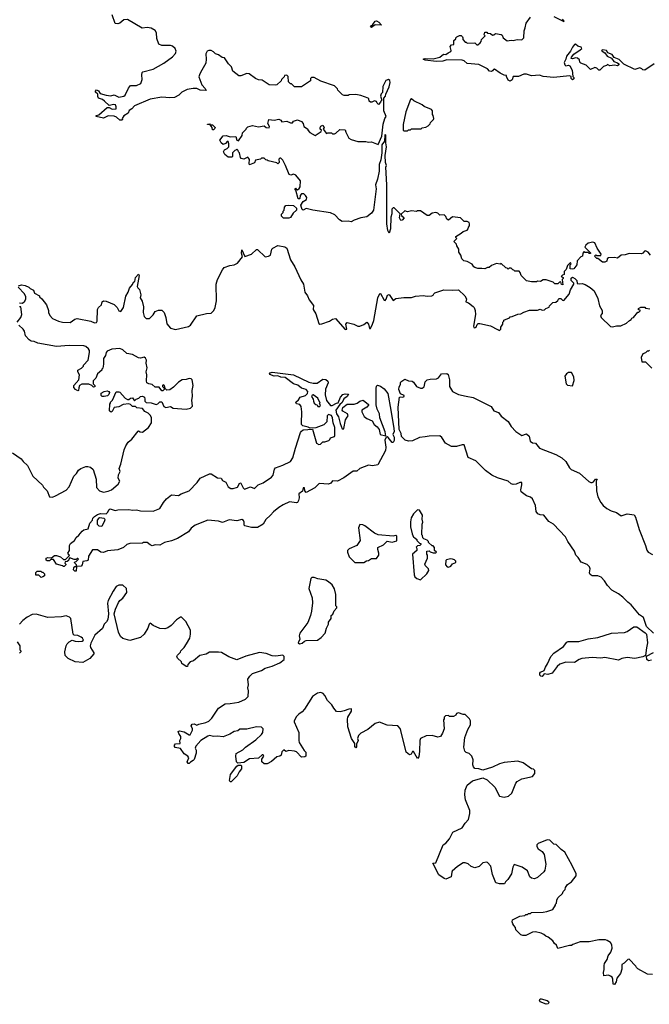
# Model space of a CAD drawing. Extents: x 2239781 to 2394849, y 665654 to 770575.
# Tile 127 of 147: x 2334908 to 2341362, y 735258 to 745360. Entities that reach past the tile are written whole.
import ezdxf

# ---------------------------------------------------------------- set-up
doc = ezdxf.new("R2010")
doc.units = 0

msp = doc.modelspace()

# ---------------------------------------------------------------- linework, layer by layer
at = {"layer": '0CON10XD'}
for points in [[(2339645, 742808), (2339605, 742808), (2339575, 742817), (2339562, 742825), (2339545, 742852), (2339495, 742877), (2339460, 742885), (2339440, 742905), (2339430, 742945), (2339410, 742975), (2339410, 743005), (2339388, 743038), (2339387, 743057), (2339360, 743085), (2339390, 743115), (2339380, 743125), (2339380, 743135), (2339435, 743168), (2339453, 743187), (2339495, 743200), (2339507, 743213), (2339508, 743232), (2339518, 743245), (2339520, 743265), (2339515, 743278), (2339495, 743288), (2339465, 743290), (2339425, 743328), (2339344, 743336), (2339305, 743302), (2339285, 743312), (2339275, 743340), (2339258, 743358), (2339215, 743354), (2339196, 743376), (2339175, 743383), (2339136, 743374), (2339105, 743350), (2339085, 743350), (2339015, 743400), (2338985, 743400), (2338975, 743390), (2338925, 743400), (2338885, 743388), (2338855, 743398), (2338820, 743365), (2338822, 743352), (2338850, 743325), (2338828, 743302), (2338815, 743300), (2338802, 743325), (2338808, 743368), (2338745, 743430), (2338735, 743430), (2338724, 743415), (2338724, 743366), (2338714, 743335), (2338710, 743215), (2338695, 743170), (2338680, 743195), (2338671, 743265), (2338671, 743665), (2338662, 743845), (2338667, 743865), (2338657, 743895), (2338656, 743965), (2338667, 744055), (2338660, 744095), (2338660, 744175), (2338655, 744180), (2338652, 744175), (2338647, 744113), (2338621, 744075), (2338619, 743995), (2338609, 743921), (2338594, 743875), (2338592, 743805), (2338577, 743723), (2338556, 743665), (2338561, 743625), (2338534, 743405), (2338515, 743373), (2338465, 743337), (2338405, 743328), (2338336, 743304), (2338305, 743284), (2338275, 743292), (2338215, 743288), (2338185, 743307), (2338139, 743359), (2338095, 743378), (2337914, 743404), (2337845, 743422), (2337815, 743407), (2337805, 743412), (2337795, 743432), (2337791, 743455), (2337812, 743495), (2337847, 743515), (2337850, 743535), (2337838, 743555), (2337822, 743572), (2337795, 743572), (2337782, 743555), (2337780, 743525), (2337775, 743520), (2337763, 743523), (2337739, 743609), (2337728, 743625), (2337735, 743632), (2337741, 743621), (2337755, 743613), (2337774, 743626), (2337784, 743645), (2337787, 743707), (2337740, 743765), (2337715, 743773), (2337686, 743764), (2337671, 743771), (2337632, 743865), (2337605, 743918), (2337585, 743940), (2337575, 743940), (2337563, 743927), (2337568, 743895), (2337555, 743880), (2337545, 743890), (2337455, 743910), (2337445, 743920), (2337432, 743922), (2337415, 743940), (2337385, 743940), (2337375, 743930), (2337325, 743920), (2337315, 743890), (2337265, 743872), (2337260, 743885), (2337262, 743925), (2337256, 743936), (2337245, 743948), (2337205, 743930), (2337177, 743937), (2337170, 743945), (2337160, 743995), (2337150, 744005), (2337148, 744018), (2337135, 744030), (2337125, 744020), (2337112, 744018), (2337090, 743995), (2337090, 743955), (2337082, 743948), (2337045, 743948), (2337010, 743975), (2336998, 744005), (2337007, 744023), (2337035, 744038), (2337052, 744055), (2337052, 744085), (2337045, 744110), (2337035, 744110), (2337019, 744091), (2336995, 744080), (2336972, 744095), (2336960, 744125), (2336993, 744167), (2337025, 744170), (2337065, 744158), (2337125, 744160), (2337132, 744122), (2337152, 744118), (2337187, 744173), (2337192, 744198), (2337230, 744235), (2337232, 744248), (2337245, 744260), (2337295, 744273), (2337355, 744262), (2337415, 744270), (2337433, 744253), (2337465, 744250), (2337468, 744265), (2337452, 744295), (2337463, 744337), (2337515, 744330), (2337565, 744338), (2337585, 744330), (2337595, 744310), (2337645, 744320), (2337685, 744300), (2337705, 744300), (2337715, 744320), (2337755, 744332), (2337796, 744316), (2337812, 744295), (2337820, 744265), (2337848, 744248), (2337860, 744235), (2337860, 744225), (2337882, 744202), (2337935, 744172), (2337998, 744212), (2338000, 744225), (2337988, 744238), (2337988, 744255), (2337995, 744268), (2338015, 744278), (2338028, 744255), (2338020, 744235), (2338053, 744193), (2338065, 744200), (2338105, 744200), (2338115, 744190), (2338135, 744190), (2338150, 744195), (2338188, 744232), (2338245, 744230), (2338250, 744205), (2338282, 744145), (2338305, 744132), (2338375, 744110), (2338455, 744110), (2338485, 744102), (2338515, 744108), (2338582, 744078), (2338619, 744165), (2338633, 744287), (2338651, 744345), (2338664, 744366), (2338642, 744425), (2338640, 744555), (2338658, 744575), (2338660, 744595), (2338695, 744670), (2338707, 744715), (2338702, 744735), (2338690, 744745), (2338662, 744735), (2338632, 744675), (2338627, 744613), (2338615, 744600), (2338608, 744575), (2338620, 744535), (2338610, 744525), (2338608, 744512), (2338585, 744490), (2338572, 744502), (2338565, 744520), (2338545, 744528), (2338517, 744513), (2338503, 744513), (2338490, 744525), (2338487, 744547), (2338480, 744555), (2338405, 744582), (2338355, 744592), (2338285, 744590), (2338275, 744582), (2338235, 744582), (2338218, 744588), (2338170, 744635), (2338165, 744650), (2338135, 744680), (2337995, 744728), (2337925, 744766), (2337900, 744765), (2337890, 744755), (2337888, 744732), (2337795, 744670), (2337725, 744670), (2337695, 744700), (2337685, 744700), (2337662, 744722), (2337660, 744775), (2337645, 744790), (2337622, 744788), (2337618, 744772), (2337590, 744745), (2337588, 744732), (2337545, 744690), (2337525, 744688), (2337465, 744692), (2337395, 744738), (2337355, 744742), (2337325, 744757), (2337260, 744805), (2337235, 744806), (2337175, 744782), (2337155, 744782), (2337092, 744832), (2337078, 744875), (2337047, 744907), (2337008, 744968), (2336983, 744973), (2336945, 745000), (2336915, 745010), (2336895, 745030), (2336872, 745042), (2336845, 745042), (2336830, 745035), (2336815, 745010), (2336820, 744955), (2336817, 744915), (2336775, 744842), (2336753, 744805), (2336744, 744774), (2336775, 744690), (2336808, 744655), (2336818, 744632), (2336757, 744637), (2336725, 744652), (2336685, 744652), (2336625, 744642), (2336570, 744615), (2336540, 744585), (2336495, 744562), (2336445, 744558), (2336366, 744566), (2336245, 744544), (2336085, 744477), (2336058, 744445), (2336031, 744429), (2336018, 744402), (2335975, 744372), (2335958, 744345), (2335960, 744335), (2335955, 744330), (2335935, 744330), (2335901, 744361), (2335875, 744370), (2335815, 744372), (2335765, 744348), (2335690, 744365), (2335690, 744375), (2335718, 744382), (2335805, 744458), (2335825, 744460), (2335855, 744443), (2335898, 744445), (2335896, 744466), (2335888, 744485), (2335871, 744489), (2335825, 744480), (2335778, 744525), (2335755, 744540), (2335714, 744554), (2335708, 744572), (2335710, 744595), (2335683, 744615), (2335683, 744625), (2335695, 744639), (2335715, 744630), (2335733, 744603), (2335795, 744586), (2335843, 744577), (2335875, 744590), (2335925, 744564), (2335976, 744574), (2335988, 744585), (2336022, 744658), (2336044, 744686), (2336105, 744683), (2336148, 744705), (2336162, 744745), (2336160, 744795), (2336163, 744817), (2336170, 744825), (2336275, 744853), (2336385, 744914), (2336475, 744977), (2336505, 745012), (2336510, 745035), (2336503, 745065), (2336475, 745089), (2336455, 745094), (2336364, 745094), (2336335, 745110), (2336314, 745165), (2336309, 745225), (2336295, 745247), (2336255, 745271), (2336215, 745281), (2336164, 745274), (2336013, 745363), (2335975, 745357), (2335935, 745323), (2335915, 745318), (2335885, 745320), (2335855, 745410)], [(2338515, 745281), (2338504, 745285), (2338510, 745295), (2338529, 745311), (2338553, 745345), (2338565, 745349), (2338591, 745335), (2338617, 745305), (2338552, 745308), (2338515, 745281)], [(2341412, 744908), (2341315, 744841), (2341295, 744844), (2341286, 744856), (2341266, 744866), (2341215, 744849), (2341102, 744902), (2341055, 744952), (2341002, 744972), (2340982, 745002), (2340938, 745018), (2340922, 745045), (2340885, 745051), (2340872, 745045), (2340878, 745035), (2340908, 745018), (2340930, 744985), (2340976, 744966), (2340999, 744929), (2341037, 744917), (2341050, 744905), (2341050, 744895), (2341035, 744886), (2341005, 744894), (2340957, 744887), (2340935, 744900), (2340925, 744890), (2340892, 744878), (2340855, 744842), (2340845, 744840), (2340823, 744863), (2340805, 744870), (2340758, 744848), (2340715, 744892), (2340660, 744915), (2340650, 744925), (2340647, 744947), (2340627, 744965), (2340605, 744969), (2340575, 744959), (2340563, 744963), (2340564, 744976), (2340587, 745005), (2340655, 745049), (2340669, 745065), (2340665, 745079), (2340629, 745089), (2340605, 745110), (2340594, 745105), (2340574, 745076), (2340556, 745035), (2340514, 744985), (2340506, 744954), (2340489, 744921), (2340495, 744897), (2340505, 744887), (2340535, 744892), (2340546, 744886), (2340572, 744842), (2340580, 744775), (2340588, 744765), (2340587, 744753), (2340575, 744742), (2340560, 744755), (2340560, 744775), (2340545, 744782), (2340385, 744767), (2340275, 744776), (2340235, 744791), (2340155, 744782), (2340105, 744799), (2340075, 744801), (2340020, 744775), (2339965, 744778), (2339956, 744744), (2339935, 744730), (2339915, 744740), (2339898, 744775), (2339898, 744788), (2339875, 744792), (2339832, 744812), (2339775, 744852), (2339765, 744850), (2339756, 744834), (2339745, 744828), (2339725, 744830), (2339704, 744854), (2339615, 744900), (2339495, 744911), (2339466, 744936), (2339445, 744943), (2339285, 744949), (2339245, 744934), (2339178, 744932), (2339065, 744943), (2339043, 744955), (2339065, 744960), (2339145, 744959), (2339215, 744976), (2339254, 745006), (2339278, 745002), (2339299, 745021), (2339326, 745034), (2339330, 745045), (2339320, 745085), (2339335, 745100), (2339360, 745105), (2339360, 745145), (2339378, 745162), (2339380, 745175), (2339390, 745185), (2339415, 745197), (2339435, 745196), (2339448, 745185), (2339452, 745175), (2339450, 745155), (2339475, 745130), (2339485, 745130), (2339495, 745120), (2339572, 745122), (2339595, 745100), (2339605, 745100), (2339629, 745121), (2339640, 745135), (2339642, 745158), (2339680, 745195), (2339670, 745205), (2339675, 745230), (2339695, 745230), (2339705, 745220), (2339735, 745218), (2339755, 745202), (2339770, 745205), (2339785, 745218), (2339845, 745208), (2339855, 745200), (2339864, 745174), (2339905, 745143), (2339945, 745150), (2339965, 745147), (2340007, 745157), (2340055, 745153), (2340076, 745174), (2340079, 745245), (2340091, 745275), (2340100, 745325), (2340145, 745386)], [(2340382, 745392), (2340485, 745340), (2340490, 745345), (2340473, 745365)], [(2338885, 744220), (2338895, 744230), (2338915, 744230), (2338925, 744240), (2339025, 744240), (2339035, 744250), (2339072, 744258), (2339095, 744270), (2339115, 744290), (2339120, 744305), (2339150, 744335), (2339152, 744345), (2339148, 744375), (2339138, 744388), (2339138, 744425), (2339129, 744439), (2339055, 744470), (2339035, 744486), (2338948, 744528), (2338925, 744548), (2338915, 744540), (2338867, 744415), (2338840, 744285), (2338840, 744225), (2338845, 744220), (2338885, 744220)], [(2336895, 744230), (2336885, 744230), (2336880, 744255), (2336860, 744280), (2336833, 744283), (2336832, 744288), (2336855, 744290), (2336860, 744280), (2336885, 744280), (2336910, 744255), (2336908, 744242), (2336895, 744230)], [(2337665, 743322), (2337613, 743323), (2337590, 743345), (2337590, 743365), (2337608, 743382), (2337610, 743395), (2337620, 743405), (2337623, 743437), (2337635, 743452), (2337665, 743458), (2337715, 743452), (2337746, 743425), (2337747, 743405), (2337710, 743375), (2337685, 743330), (2337665, 743322)], [(2336331, 742381), (2336365, 742379), (2336390, 742355), (2336406, 742304), (2336415, 742240), (2336452, 742195), (2336505, 742181), (2336638, 742212), (2336658, 742225), (2336725, 742320), (2336824, 742346), (2336872, 742348), (2336898, 742375), (2336910, 742405), (2336924, 742476), (2336922, 742645), (2336934, 742695), (2336986, 742794), (2337005, 742818), (2337061, 742839), (2337105, 742843), (2337139, 742861), (2337190, 742925), (2337180, 742965), (2337185, 743000), (2337215, 742930), (2337285, 742954), (2337335, 743002), (2337345, 743002), (2337425, 742928), (2337457, 742933), (2337478, 742945), (2337493, 743005), (2337502, 743015), (2337555, 743042), (2337625, 743029), (2337645, 743015), (2337684, 742895), (2337729, 742825), (2337790, 742690), (2337818, 742645), (2337832, 742565), (2337858, 742528), (2337875, 742484), (2337918, 742428), (2337917, 742385), (2337942, 742342), (2337975, 742244), (2337985, 742237), (2338005, 742239), (2338083, 742267), (2338115, 742286), (2338145, 742293), (2338245, 742180), (2338260, 742185), (2338252, 742235), (2338265, 742252), (2338332, 742235), (2338375, 742216), (2338394, 742216), (2338435, 742232), (2338465, 742257), (2338484, 742235), (2338495, 742190), (2338505, 742192), (2338523, 742237), (2338538, 742275), (2338579, 742505), (2338598, 742552), (2338605, 742552), (2338645, 742482), (2338655, 742480), (2338665, 742492), (2338678, 742532), (2338695, 742539), (2338735, 742478), (2338765, 742498), (2338845, 742508), (2338925, 742508), (2338965, 742522), (2339045, 742530), (2339085, 742522), (2339132, 742528), (2339145, 742532), (2339152, 742548), (2339165, 742558), (2339255, 742588), (2339345, 742583), (2339405, 742588), (2339472, 742525), (2339487, 742495), (2339480, 742465), (2339510, 742455), (2339555, 742418), (2339566, 742406), (2339577, 742375), (2339580, 742335), (2339561, 742215), (2339565, 742202), (2339575, 742198), (2339586, 742204), (2339597, 742233), (2339608, 742242), (2339625, 742242), (2339735, 742218), (2339805, 742180), (2339818, 742178), (2339825, 742170), (2339840, 742185), (2339840, 742205), (2339860, 742235), (2339860, 742255), (2339870, 742265), (2339872, 742278), (2339928, 742302), (2339935, 742310), (2339957, 742313), (2340013, 742337), (2340045, 742340), (2340075, 742360), (2340135, 742380), (2340215, 742380), (2340245, 742388), (2340265, 742380), (2340287, 742383), (2340302, 742398), (2340335, 742410), (2340340, 742425), (2340373, 742457), (2340405, 742460), (2340425, 742480), (2340435, 742500), (2340455, 742500), (2340472, 742482), (2340485, 742480), (2340540, 742545), (2340553, 742587), (2340590, 742645), (2340588, 742658), (2340562, 742685), (2340563, 742707), (2340575, 742718), (2340600, 742705), (2340620, 742685), (2340623, 742653), (2340645, 742648), (2340675, 742652), (2340705, 742642), (2340755, 742612), (2340796, 742576), (2340835, 742500), (2340852, 742425), (2340878, 742375), (2340880, 742345), (2340862, 742325), (2340870, 742305), (2340965, 742212), (2340985, 742208), (2341025, 742218), (2341072, 742218), (2341130, 742245), (2341160, 742275), (2341177, 742283), (2341184, 742296), (2341200, 742305), (2341245, 742360), (2341255, 742360), (2341268, 742372), (2341268, 742378), (2341252, 742382), (2341250, 742395), (2341275, 742410), (2341315, 742410), (2341325, 742400), (2341368, 742392)], [(2341375, 742942), (2341352, 742975), (2341325, 742988), (2341314, 742986), (2341297, 742963), (2341283, 742957), (2341155, 742960), (2341115, 742948), (2341075, 742944), (2341035, 742912), (2341005, 742920), (2340944, 742916), (2340930, 742905), (2340928, 742882), (2340905, 742872), (2340883, 742873), (2340835, 742910), (2340825, 742910), (2340800, 742935), (2340815, 742948), (2340825, 742940), (2340865, 742940), (2340870, 742955), (2340828, 743015), (2340805, 743070), (2340785, 743078), (2340734, 743066), (2340712, 743045), (2340702, 743025), (2340758, 742968), (2340758, 742962), (2340745, 742960), (2340735, 742970), (2340705, 742970), (2340695, 742980), (2340680, 742965), (2340678, 742932), (2340662, 742928), (2340623, 742887), (2340620, 742845), (2340590, 742805), (2340575, 742800), (2340550, 742805), (2340550, 742845), (2340560, 742855), (2340555, 742870), (2340525, 742838), (2340510, 742795), (2340490, 742775), (2340490, 742745), (2340472, 742738), (2340460, 742725), (2340480, 742715), (2340480, 742705), (2340470, 742695), (2340475, 742640), (2340462, 742642), (2340455, 742670), (2340442, 742668), (2340425, 742650), (2340395, 742650), (2340377, 742667), (2340305, 742690), (2340275, 742690), (2340247, 742673), (2340215, 742678), (2340205, 742670), (2340155, 742670), (2340105, 742680), (2340050, 742735), (2340040, 742765), (2340028, 742778), (2339985, 742780), (2339975, 742790), (2339962, 742792), (2339945, 742810), (2339925, 742810), (2339915, 742800), (2339905, 742810), (2339892, 742812), (2339845, 742858), (2339835, 742852), (2339795, 742858), (2339745, 742838), (2339722, 742818), (2339704, 742816), (2339675, 742802), (2339645, 742808)], [(2334895, 742630), (2334925, 742640), (2334965, 742633), (2335000, 742615), (2335015, 742600), (2335050, 742585), (2335060, 742555), (2335110, 742525), (2335110, 742515), (2335136, 742496), (2335182, 742435), (2335203, 742375), (2335203, 742355), (2335218, 742325), (2335245, 742293), (2335305, 742267), (2335345, 742257), (2335425, 742253), (2335472, 742288), (2335495, 742293), (2335636, 742266), (2335675, 742248), (2335695, 742253), (2335700, 742265), (2335706, 742385), (2335716, 742405), (2335746, 742435), (2335754, 742465), (2335766, 742474), (2335795, 742470), (2335875, 742439), (2335907, 742407), (2335925, 742371), (2335945, 742366), (2335972, 742405), (2335996, 742524), (2336020, 742565), (2336032, 742605), (2336065, 742642), (2336074, 742666), (2336087, 742675), (2336094, 742716), (2336125, 742748), (2336132, 742735), (2336112, 742622), (2336117, 742607), (2336135, 742590), (2336142, 742565), (2336148, 742535), (2336143, 742505), (2336162, 742472), (2336177, 742415), (2336174, 742355), (2336184, 742315), (2336205, 742294), (2336238, 742295), (2336275, 742330), (2336296, 742365), (2336331, 742381)], [(2334905, 742453), (2334935, 742452), (2334959, 742471), (2334972, 742495), (2334970, 742515), (2334956, 742546), (2334892, 742615)], [(2334883, 742257), (2334918, 742305), (2334928, 742335), (2334920, 742415), (2334905, 742412)], [(2334834, 740914), (2334923, 740853), (2334942, 740825), (2334988, 740785), (2335042, 740675), (2335142, 740585), (2335152, 740565), (2335188, 740525), (2335213, 740463), (2335245, 740462), (2335275, 740473), (2335385, 740533), (2335415, 740567), (2335464, 740676), (2335491, 740705), (2335511, 740739), (2335534, 740756), (2335585, 740774), (2335605, 740776), (2335635, 740768), (2335662, 740745), (2335690, 740645), (2335695, 740560), (2335724, 740524), (2335765, 740513), (2335815, 740522), (2335847, 740535), (2335916, 740594), (2335933, 740625), (2335917, 740657), (2335921, 740689), (2335937, 740725), (2335927, 740755), (2335945, 740800), (2335977, 740945), (2335994, 740986), (2336018, 741025), (2336058, 741055), (2336121, 741139), (2336125, 741142), (2336142, 741132), (2336165, 741129), (2336228, 741175), (2336258, 741225), (2336260, 741275), (2336249, 741299), (2336225, 741322), (2336190, 741340), (2336165, 741372), (2336108, 741378), (2336095, 741390), (2336065, 741390), (2336045, 741412), (2336025, 741418), (2335968, 741412), (2335925, 741388), (2335875, 741380), (2335855, 741340), (2335845, 741333), (2335835, 741338), (2335828, 741345), (2335830, 741415), (2335840, 741425), (2335840, 741435), (2335860, 741455), (2335895, 741540), (2335925, 741542), (2335935, 741538), (2335990, 741475), (2336013, 741463), (2336027, 741463), (2336045, 741478), (2336065, 741480), (2336085, 741450), (2336103, 741467), (2336130, 741475), (2336145, 741492), (2336165, 741497), (2336187, 741485), (2336192, 741465), (2336190, 741445), (2336203, 741433), (2336255, 741428), (2336305, 741410), (2336325, 741420), (2336345, 741440), (2336365, 741440), (2336385, 741390), (2336405, 741382), (2336455, 741390), (2336480, 741375), (2336615, 741363), (2336657, 741373), (2336680, 741395), (2336672, 741455), (2336679, 741495), (2336677, 741555), (2336686, 741605), (2336674, 741665), (2336666, 741675), (2336645, 741678), (2336615, 741667), (2336574, 741666), (2336535, 741642), (2336485, 741588), (2336445, 741562), (2336415, 741560), (2336400, 741575), (2336392, 741605), (2336378, 741612), (2336370, 741605), (2336370, 741595), (2336388, 741578), (2336390, 741565), (2336375, 741550), (2336365, 741550), (2336338, 741588), (2336295, 741590), (2336267, 741617), (2336233, 741623), (2336212, 741635), (2336208, 741655), (2336212, 741715), (2336203, 741745), (2336213, 741787), (2336204, 741835), (2336206, 741866), (2336198, 741888), (2336185, 741896), (2336145, 741887), (2336125, 741890), (2336065, 741926), (2336005, 741936), (2335965, 741973), (2335935, 741986), (2335851, 741979), (2335805, 741958), (2335794, 741946), (2335787, 741913), (2335768, 741882), (2335768, 741825), (2335760, 741785), (2335750, 741775), (2335750, 741765), (2335704, 741726), (2335689, 741681), (2335660, 741655), (2335660, 741625), (2335678, 741608), (2335678, 741592), (2335665, 741590), (2335648, 741608), (2335615, 741620), (2335545, 741620), (2335520, 741605), (2335512, 741582), (2335510, 741555), (2335505, 741552), (2335480, 741565), (2335462, 741585), (2335462, 741605), (2335512, 741665), (2335520, 741715), (2335502, 741745), (2335502, 741765), (2335540, 741785), (2335560, 741805), (2335560, 741815), (2335610, 741865), (2335622, 741945), (2335622, 741965), (2335613, 741983), (2335586, 742006), (2335565, 742013), (2335415, 742016), (2335285, 742006), (2335095, 742040), (2335055, 742058), (2335025, 742060), (2335004, 742074), (2334968, 742115), (2334958, 742165), (2334943, 742183), (2334900, 742225)], [(2341365, 741970), (2341355, 741960), (2341342, 741958), (2341325, 741940), (2341295, 741932), (2341278, 741895), (2341285, 741850), (2341325, 741850), (2341390, 741785)], [(2335485, 739700), (2335472, 739702), (2335460, 739715), (2335463, 739737), (2335472, 739748), (2335490, 739750), (2335490, 739765), (2335472, 739782), (2335470, 739795), (2335488, 739802), (2335510, 739825), (2335505, 739830), (2335495, 739830), (2335485, 739820), (2335465, 739820), (2335422, 739838), (2335410, 739825), (2335408, 739812), (2335395, 739800), (2335372, 739798), (2335370, 739785), (2335380, 739775), (2335380, 739765), (2335365, 739750), (2335355, 739750), (2335347, 739757), (2335285, 739772), (2335255, 739820), (2335225, 739820), (2335212, 739808), (2335188, 739808), (2335180, 739815), (2335180, 739835), (2335195, 739842), (2335232, 739838), (2335265, 739862), (2335285, 739862), (2335325, 739850), (2335355, 739820), (2335378, 739822), (2335417, 739863), (2335400, 739885), (2335418, 739915), (2335418, 739965), (2335428, 739985), (2335468, 740015), (2335485, 740048), (2335515, 740070), (2335547, 740113), (2335565, 740126), (2335608, 740135), (2335627, 740195), (2335653, 740225), (2335658, 740245), (2335675, 740264), (2335705, 740283), (2335735, 740293), (2335795, 740290), (2335808, 740302), (2335823, 740335), (2335835, 740342), (2335885, 740323), (2335915, 740330), (2336025, 740334), (2336065, 740328), (2336105, 740332), (2336145, 740319), (2336275, 740318), (2336344, 740346), (2336383, 740407), (2336412, 740445), (2336464, 740486), (2336535, 740478), (2336564, 740496), (2336644, 740526), (2336728, 740612), (2336756, 740654), (2336855, 740700), (2336870, 740700), (2336935, 740659), (2336974, 740654), (2336985, 740632), (2337020, 740615), (2337045, 740567), (2337071, 740551), (2337095, 740548), (2337142, 740565), (2337165, 740608), (2337175, 740605), (2337199, 740555), (2337213, 740543), (2337275, 740567), (2337315, 740551), (2337352, 740588), (2337405, 740609), (2337488, 740665), (2337507, 740685), (2337521, 740749), (2337529, 740761), (2337605, 740788), (2337685, 740827), (2337707, 740863), (2337735, 740965), (2337786, 741125), (2337795, 741139), (2337815, 741151), (2337908, 741158), (2337952, 741015), (2337975, 741002), (2337990, 741005), (2338015, 741030), (2338035, 741030), (2338077, 741043), (2338088, 741052), (2338095, 741070), (2338135, 741082), (2338140, 741095), (2338139, 741175), (2338121, 741225), (2338116, 741275), (2338105, 741298), (2338072, 741308), (2338060, 741295), (2338058, 741232), (2338025, 741202), (2337945, 741172), (2337885, 741170), (2337865, 741180), (2337811, 741191), (2337798, 741205), (2337796, 741215), (2337799, 741335), (2337792, 741392), (2337780, 741410), (2337745, 741418), (2337738, 741435), (2337765, 741458), (2337782, 741485), (2337838, 741505), (2337858, 741525), (2337860, 741545), (2337845, 741567), (2337798, 741578), (2337760, 741610), (2337715, 741624), (2337628, 741688), (2337585, 741692), (2337555, 741704), (2337515, 741702), (2337472, 741718), (2337468, 741725), (2337474, 741735), (2337495, 741744), (2337715, 741715), (2337871, 741641), (2337915, 741630), (2337958, 741632), (2338015, 741670), (2338045, 741667), (2338065, 741650), (2338071, 741635), (2338042, 741568), (2338039, 741509), (2338054, 741454), (2338095, 741402), (2338110, 741400), (2338155, 741426), (2338171, 741429), (2338195, 741487), (2338220, 741515), (2338245, 741521), (2338277, 741517), (2338266, 741495), (2338231, 741469), (2338215, 741433), (2338190, 741410), (2338150, 741355), (2338154, 741315), (2338176, 741285), (2338192, 741215), (2338215, 741162), (2338225, 741158), (2338230, 741165), (2338249, 741255), (2338265, 741281), (2338274, 741295), (2338268, 741315), (2338222, 741342), (2338214, 741355), (2338221, 741379), (2338264, 741416), (2338336, 741414), (2338366, 741424), (2338393, 741447), (2338428, 741455), (2338483, 741413), (2338483, 741405), (2338466, 741385), (2338415, 741354), (2338416, 741335), (2338439, 741289), (2338465, 741268), (2338522, 741245), (2338541, 741205), (2338572, 741182), (2338594, 741154), (2338604, 741105), (2338660, 741090), (2338655, 741130), (2338600, 741275), (2338596, 741315), (2338573, 741365), (2338563, 741407), (2338561, 741575), (2338565, 741600), (2338575, 741610), (2338605, 741600), (2338645, 741572), (2338681, 741525), (2338712, 741355), (2338744, 741164), (2338745, 741135), (2338733, 741105), (2338747, 741077), (2338745, 741042), (2338737, 741023), (2338725, 741021), (2338685, 741073), (2338675, 741080), (2338663, 741077), (2338651, 741045), (2338662, 740975), (2338658, 740941), (2338579, 740791), (2338525, 740781), (2338485, 740789), (2338396, 740754), (2338365, 740726), (2338325, 740729), (2338231, 740659), (2338164, 740626), (2338115, 740629), (2338097, 740605), (2338075, 740594), (2337978, 740602), (2337932, 740555), (2337845, 740510), (2337830, 740525), (2337826, 740555), (2337815, 740557), (2337808, 740522), (2337768, 740495), (2337772, 740455), (2337766, 740425), (2337755, 740407), (2337745, 740404), (2337675, 740412), (2337608, 740382), (2337564, 740355), (2337509, 740311), (2337480, 740275), (2337430, 740230), (2337405, 740182), (2337345, 740148), (2337285, 740148), (2337216, 740166), (2337208, 740175), (2337208, 740205), (2337201, 740221), (2337185, 740231), (2337133, 740217), (2337055, 740227), (2336985, 740201), (2336945, 740216), (2336835, 740224), (2336707, 740173), (2336667, 740143), (2336638, 740105), (2336525, 740038), (2336465, 740014), (2336393, 739997), (2336345, 739969), (2336295, 739972), (2336265, 739961), (2336245, 739970), (2336215, 739996), (2336178, 739995), (2336165, 739989), (2336035, 739984), (2336005, 739974), (2335970, 739945), (2335915, 739921), (2335809, 739911), (2335765, 739892), (2335740, 739895), (2335705, 739920), (2335655, 739920), (2335614, 739855), (2335608, 739815), (2335595, 739806), (2335555, 739800), (2335548, 739765), (2335536, 739754), (2335490, 739750), (2335485, 739700)], [(2341405, 739065), (2341333, 739133), (2341303, 739225), (2341262, 739252), (2341177, 739357), (2341142, 739382), (2341092, 739435), (2341045, 739469), (2340977, 739507), (2340933, 739553), (2340903, 739603), (2340870, 739640), (2340835, 739652), (2340775, 739652), (2340756, 739666), (2340749, 739685), (2340757, 739725), (2340748, 739745), (2340725, 739770), (2340664, 739795), (2340632, 739842), (2340610, 739865), (2340597, 739907), (2340528, 740005), (2340504, 740055), (2340381, 740185), (2340331, 740211), (2340282, 740275), (2340245, 740279), (2340220, 740290), (2340203, 740315), (2340196, 740375), (2340164, 740444), (2340145, 740460), (2340105, 740474), (2340047, 740515), (2340044, 740535), (2340056, 740586), (2340055, 740610), (2340035, 740612), (2339997, 740593), (2339965, 740589), (2339945, 740596), (2339914, 740624), (2339805, 740658), (2339749, 740685), (2339684, 740735), (2339584, 740834), (2339506, 740866), (2339465, 740998), (2339445, 740998), (2339385, 740979), (2339335, 740982), (2339273, 741015), (2339234, 741074), (2339215, 741089), (2339105, 741088), (2339065, 741080), (2339007, 741073), (2338935, 741039), (2338895, 741034), (2338859, 741045), (2338822, 741082), (2338817, 741115), (2338799, 741155), (2338787, 741385), (2338802, 741485), (2338815, 741490), (2338835, 741488), (2338850, 741495), (2338850, 741505), (2338812, 741522), (2338793, 741565), (2338797, 741593), (2338813, 741615), (2338810, 741635), (2338816, 741645), (2338855, 741671), (2338895, 741655), (2338931, 741651), (2338945, 741641), (2338975, 741596), (2339015, 741580), (2339035, 741580), (2339055, 741594), (2339066, 741644), (2339086, 741664), (2339115, 741672), (2339182, 741675), (2339200, 741685), (2339232, 741725), (2339285, 741731), (2339300, 741720), (2339314, 741665), (2339314, 741595), (2339346, 741545), (2339405, 741514), (2339485, 741496), (2339555, 741484), (2339741, 741391), (2339768, 741348), (2339815, 741331), (2339843, 741293), (2339915, 741238), (2339945, 741187), (2339995, 741136), (2340055, 741094), (2340105, 741110), (2340130, 741085), (2340142, 741035), (2340165, 741018), (2340196, 741016), (2340235, 740963), (2340405, 740899), (2340466, 740865), (2340505, 740826), (2340545, 740760), (2340560, 740745), (2340647, 740707), (2340741, 740621), (2340762, 740612), (2340778, 740612), (2340791, 740619), (2340810, 740645), (2340827, 740645), (2340816, 740625), (2340822, 740525), (2340834, 740465), (2340866, 740406), (2340890, 740375), (2340926, 740346), (2340971, 740321), (2341025, 740302), (2341075, 740268), (2341135, 740290), (2341208, 740278), (2341220, 740255), (2341259, 740129), (2341325, 739965), (2341337, 739917), (2341351, 739895), (2341395, 739872)], [(2340575, 741602), (2340592, 741658), (2340590, 741695), (2340565, 741740), (2340535, 741740), (2340512, 741725), (2340498, 741702), (2340510, 741625), (2340525, 741610), (2340575, 741602)], [(2335752, 741492), (2335743, 741503), (2335742, 741528), (2335774, 741546), (2335805, 741550), (2335820, 741545), (2335828, 741535), (2335820, 741515), (2335808, 741502), (2335775, 741493), (2335752, 741492)], [(2337985, 741390), (2337990, 741405), (2337980, 741415), (2337988, 741425), (2337965, 741478), (2337915, 741510), (2337905, 741508), (2337900, 741495), (2337917, 741465), (2337918, 741445), (2337928, 741425), (2337945, 741410), (2337958, 741408), (2337965, 741390), (2337985, 741390)], [(2339015, 739612), (2339082, 739675), (2339102, 739708), (2339100, 739725), (2339068, 739755), (2339060, 739775), (2339090, 739835), (2339090, 739865), (2339080, 739875), (2339080, 739905), (2339105, 739910), (2339115, 739900), (2339145, 739890), (2339175, 739890), (2339180, 739895), (2339160, 739915), (2339160, 739945), (2339145, 739960), (2339135, 739960), (2339100, 739995), (2339100, 740005), (2339085, 740020), (2339052, 740032), (2339040, 740045), (2339037, 740067), (2339030, 740075), (2339032, 740185), (2339040, 740205), (2339032, 740235), (2339038, 740275), (2339008, 740328), (2338985, 740330), (2338945, 740290), (2338922, 740248), (2338914, 740206), (2338914, 740155), (2338930, 740085), (2338945, 740050), (2338960, 740045), (2338980, 740025), (2338980, 740015), (2339005, 739990), (2339020, 739985), (2339020, 739975), (2339010, 739965), (2338985, 739960), (2338972, 739948), (2338980, 739935), (2338980, 739915), (2338934, 739875), (2338950, 739665), (2338958, 739645), (2338978, 739625), (2339015, 739612)], [(2335745, 740162), (2335753, 740167), (2335778, 740212), (2335782, 740232), (2335772, 740242), (2335725, 740247), (2335715, 740242), (2335703, 740225), (2335702, 740185), (2335720, 740165), (2335745, 740162)], [(2338345, 739790), (2338435, 739792), (2338463, 739807), (2338485, 739810), (2338515, 739830), (2338565, 739830), (2338588, 739865), (2338590, 739885), (2338578, 739925), (2338580, 739945), (2338638, 739972), (2338675, 740010), (2338725, 739998), (2338775, 740012), (2338775, 740060), (2338765, 740068), (2338735, 740060), (2338584, 740074), (2338545, 740092), (2338445, 740167), (2338425, 740177), (2338395, 740180), (2338382, 740145), (2338398, 740015), (2338364, 739966), (2338285, 739932), (2338268, 739912), (2338268, 739895), (2338285, 739850), (2338345, 739790)], [(2339305, 739742), (2339326, 739754), (2339345, 739778), (2339378, 739792), (2339378, 739805), (2339365, 739818), (2339346, 739826), (2339325, 739827), (2339283, 739817), (2339275, 739810), (2339272, 739765), (2339290, 739745), (2339305, 739742)], [(2335128, 739638), (2335105, 739660), (2335072, 739662), (2335072, 739688), (2335085, 739700), (2335125, 739700), (2335135, 739690), (2335145, 739690), (2335160, 739675), (2335160, 739655), (2335145, 739642), (2335128, 739638)], [(2337776, 738956), (2337805, 738964), (2337826, 738984), (2337845, 738990), (2337960, 738995), (2337998, 739022), (2338040, 739065), (2338053, 739117), (2338072, 739158), (2338073, 739177), (2338100, 739215), (2338100, 739245), (2338118, 739262), (2338130, 739295), (2338160, 739325), (2338160, 739335), (2338150, 739345), (2338147, 739463), (2338135, 739520), (2338110, 739560), (2338075, 739593), (2338045, 739610), (2337964, 739624), (2337925, 739638), (2337903, 739637), (2337893, 739627), (2337873, 739525), (2337907, 739427), (2337908, 739375), (2337898, 739292), (2337890, 739245), (2337860, 739175), (2337780, 739065), (2337771, 739039), (2337778, 739005), (2337762, 738965), (2337776, 738956)], [(2341395, 735562), (2341345, 735568), (2341245, 735620), (2341230, 735635), (2341225, 735650), (2341155, 735720), (2341142, 735718), (2341105, 735680), (2341080, 735665), (2341082, 735618), (2341067, 735573), (2341030, 735525), (2341022, 735488), (2341005, 735460), (2340992, 735465), (2340987, 735517), (2340980, 735535), (2340966, 735546), (2340945, 735558), (2340895, 735550), (2340893, 735585), (2340900, 735615), (2340898, 735655), (2340902, 735675), (2340932, 735718), (2340942, 735755), (2340967, 735793), (2340980, 735835), (2340977, 735867), (2340965, 735890), (2340932, 735912), (2340915, 735918), (2340845, 735920), (2340745, 735898), (2340655, 735897), (2340578, 735872), (2340565, 735860), (2340545, 735860), (2340425, 735830), (2340410, 735865), (2340391, 735881), (2340375, 735908), (2340325, 735948), (2340300, 735955), (2340280, 735975), (2340255, 735988), (2340195, 736000), (2340165, 735998), (2340095, 735962), (2340065, 735962), (2340045, 735972), (2339995, 736020), (2339992, 736045), (2339972, 736065), (2339964, 736084), (2339958, 736105), (2339960, 736125), (2340035, 736162), (2340085, 736170), (2340095, 736180), (2340115, 736180), (2340125, 736190), (2340145, 736190), (2340155, 736198), (2340275, 736202), (2340312, 736208), (2340375, 736230), (2340400, 736275), (2340400, 736285), (2340410, 736295), (2340413, 736327), (2340425, 736350), (2340472, 736395), (2340480, 736415), (2340500, 736435), (2340503, 736457), (2340524, 736486), (2340566, 736514), (2340612, 736575), (2340612, 736595), (2340571, 736681), (2340495, 736820), (2340460, 736845), (2340408, 736898), (2340385, 736900), (2340342, 736942), (2340315, 736944), (2340223, 736907), (2340210, 736895), (2340210, 736875), (2340223, 736853), (2340265, 736824), (2340284, 736795), (2340302, 736695), (2340292, 736635), (2340282, 736615), (2340215, 736557), (2340184, 736546), (2340155, 736550), (2340139, 736565), (2340115, 736628), (2340060, 736665), (2339978, 736692), (2339963, 736665), (2339950, 736595), (2339913, 736537), (2339887, 736513), (2339878, 736495), (2339825, 736494), (2339801, 736501), (2339790, 736505), (2339755, 736590), (2339737, 736675), (2339705, 736712), (2339693, 736717), (2339655, 736710), (2339617, 736673), (2339575, 736658), (2339535, 736670), (2339505, 736700), (2339475, 736710), (2339455, 736708), (2339395, 736672), (2339342, 736625), (2339337, 736613), (2339330, 736565), (2339275, 736543), (2339258, 736548), (2339205, 736585), (2339143, 736707), (2339175, 736710), (2339250, 736895), (2339275, 736912), (2339313, 736955), (2339348, 737022), (2339445, 737067), (2339474, 737116), (2339508, 737155), (2339523, 737215), (2339524, 737245), (2339479, 737355), (2339471, 737405), (2339476, 737455), (2339494, 737506), (2339549, 737551), (2339655, 737582), (2339699, 737559), (2339780, 737485), (2339825, 737393), (2339875, 737382), (2339918, 737392), (2339954, 737425), (2339994, 737525), (2340007, 737543), (2340055, 737571), (2340166, 737594), (2340188, 737625), (2340188, 737658), (2340175, 737670), (2340153, 737673), (2340068, 737735), (2340015, 737752), (2339875, 737740), (2339825, 737726), (2339755, 737692), (2339655, 737660), (2339615, 737673), (2339575, 737678), (2339560, 737695), (2339553, 737715), (2339558, 737765), (2339542, 737805), (2339515, 737830), (2339485, 737840), (2339470, 737855), (2339460, 737895), (2339472, 737995), (2339503, 738077), (2339530, 738125), (2339530, 738165), (2339518, 738188), (2339475, 738230), (2339455, 738230), (2339405, 738248), (2339385, 738240), (2339380, 738225), (2339355, 738210), (2339315, 738210), (2339305, 738220), (2339272, 738218), (2339260, 738205), (2339260, 738185), (2339252, 738175), (2339260, 738085), (2339242, 738038), (2339220, 738005), (2339195, 738000), (2339135, 738017), (2339075, 738013), (2339015, 737983), (2339009, 737965), (2339008, 737855), (2338999, 737795), (2338985, 737780), (2338945, 737850), (2338935, 737850), (2338922, 737825), (2338905, 737818), (2338870, 737845), (2338816, 738066), (2338807, 738087), (2338785, 738113), (2338675, 738122), (2338595, 738153), (2338553, 738137), (2338475, 738078), (2338405, 738038), (2338382, 738015), (2338372, 737985), (2338378, 737965), (2338360, 737925), (2338362, 737898), (2338355, 737890), (2338344, 737904), (2338342, 737932), (2338310, 737985), (2338272, 738105), (2338267, 738183), (2338272, 738205), (2338308, 738265), (2338308, 738288), (2338283, 738287), (2338235, 738268), (2338192, 738258), (2338155, 738262), (2338128, 738295), (2338109, 738329), (2338064, 738374), (2338036, 738426), (2338017, 738447), (2337995, 738457), (2337961, 738449), (2337908, 738415), (2337828, 738285), (2337805, 738258), (2337770, 738235), (2337745, 738210), (2337723, 738167), (2337722, 738155), (2337768, 738045), (2337768, 737965), (2337773, 737945), (2337825, 737860), (2337840, 737845), (2337840, 737805), (2337830, 737795), (2337795, 737792), (2337745, 737848), (2337726, 737856), (2337665, 737860), (2337635, 737852), (2337615, 737868), (2337595, 737848), (2337587, 737815), (2337575, 737802), (2337544, 737796), (2337490, 737750), (2337443, 737725), (2337415, 737725), (2337391, 737745), (2337389, 737771), (2337409, 737805), (2337405, 737817), (2337395, 737818), (2337356, 737784), (2337263, 737777), (2337205, 737740), (2337145, 737730), (2337130, 737745), (2337123, 737803), (2337128, 737832), (2337195, 737868), (2337224, 737896), (2337328, 737972), (2337385, 738027), (2337399, 738045), (2337402, 738085), (2337385, 738100), (2337335, 738106), (2337235, 738081), (2337165, 738080), (2337145, 738062), (2337105, 738057), (2337061, 738029), (2336995, 738002), (2336935, 738009), (2336895, 738004), (2336855, 738014), (2336835, 738009), (2336766, 737965), (2336713, 737905), (2336708, 737885), (2336718, 737865), (2336716, 737835), (2336695, 737770), (2336685, 737758), (2336657, 737743), (2336645, 737728), (2336635, 737728), (2336623, 737745), (2336640, 737785), (2336632, 737805), (2336595, 737826), (2336555, 737882), (2336502, 737892), (2336494, 737904), (2336494, 737915), (2336505, 737929), (2336552, 737935), (2336548, 737965), (2336558, 737985), (2336558, 738005), (2336538, 738035), (2336532, 738055), (2336545, 738062), (2336592, 738052), (2336645, 738022), (2336655, 738023), (2336679, 738071), (2336680, 738085), (2336666, 738115), (2336675, 738131), (2336695, 738134), (2336725, 738123), (2336745, 738133), (2336815, 738148), (2336845, 738163), (2336876, 738194), (2336944, 738296), (2337015, 738342), (2337065, 738343), (2337155, 738357), (2337223, 738387), (2337250, 738415), (2337252, 738475), (2337248, 738505), (2337253, 738535), (2337248, 738595), (2337268, 738625), (2337295, 738652), (2337385, 738683), (2337425, 738707), (2337495, 738728), (2337575, 738762), (2337618, 738795), (2337620, 738825), (2337605, 738840), (2337535, 738828), (2337495, 738833), (2337435, 738857), (2337365, 738866), (2337225, 738828), (2337135, 738792), (2337053, 738823), (2336975, 738868), (2336945, 738872), (2336855, 738870), (2336819, 738851), (2336754, 738836), (2336688, 738782), (2336655, 738772), (2336632, 738745), (2336628, 738725), (2336615, 738722), (2336570, 738755), (2336565, 738770), (2336525, 738810), (2336520, 738825), (2336525, 738840), (2336555, 738870), (2336560, 738885), (2336595, 738920), (2336618, 738955), (2336652, 739015), (2336660, 739055), (2336657, 739095), (2336612, 739185), (2336565, 739230), (2336555, 739230), (2336515, 739203), (2336462, 739145), (2336425, 739120), (2336395, 739111), (2336345, 739113), (2336275, 739144), (2336245, 739168), (2336234, 739156), (2336220, 739115), (2336185, 739055), (2336145, 739021), (2336035, 738991), (2335965, 739010), (2335941, 739031), (2335920, 739075), (2335877, 739265), (2335889, 739311), (2335921, 739379), (2335935, 739399), (2335965, 739424), (2336005, 739483), (2336004, 739525), (2335965, 739558), (2335925, 739558), (2335897, 739543), (2335864, 739496), (2335815, 739402), (2335808, 739372), (2335819, 739265), (2335811, 739205), (2335799, 739181), (2335775, 739157), (2335757, 739113), (2335678, 739045), (2335638, 738962), (2335631, 738935), (2335635, 738920), (2335668, 738865), (2335667, 738853), (2335627, 738805), (2335555, 738764), (2335475, 738770), (2335405, 738804), (2335374, 738835), (2335369, 738875), (2335384, 738935), (2335395, 738955), (2335415, 738976), (2335445, 738994), (2335475, 738984), (2335515, 738980), (2335547, 738983), (2335560, 738995), (2335551, 739015), (2335538, 739025), (2335505, 739041), (2335466, 739046), (2335457, 739055), (2335430, 739215), (2335419, 739229), (2335385, 739242), (2335335, 739232), (2335196, 739226), (2335075, 739262), (2335034, 739256), (2334985, 739230)], [(2334985, 739230), (2334938, 739195), (2334905, 739158)], [(2340265, 738622), (2340250, 738625), (2340240, 738635), (2340240, 738655), (2340248, 738665), (2340286, 738684), (2340297, 738715), (2340320, 738750), (2340354, 738825), (2340385, 738860), (2340481, 738929), (2340517, 738973), (2340530, 738980), (2340639, 738981), (2340735, 739006), (2340835, 739022), (2340975, 739065), (2341109, 739071), (2341135, 739082), (2341205, 739130), (2341235, 739130), (2341320, 739070), (2341332, 739055), (2341345, 738965), (2341332, 738915), (2341324, 738836), (2341295, 738824), (2341215, 738806), (2341135, 738816), (2341080, 738805), (2341045, 738790), (2340905, 738816), (2340865, 738810), (2340775, 738816), (2340670, 738805), (2340644, 738796), (2340595, 738763), (2340505, 738767), (2340445, 738746), (2340417, 738725), (2340366, 738654), (2340323, 738643), (2340285, 738648), (2340265, 738622)], [(2334883, 738975), (2334910, 738935), (2334910, 738895), (2334920, 738885), (2334920, 738875), (2334905, 738860)], [(2341385, 738787), (2341355, 738782), (2341338, 738795), (2341332, 738828), (2341405, 738868)], [(2337075, 737540), (2337065, 737540), (2337058, 737555), (2337070, 737615), (2337135, 737702), (2337148, 737712), (2337175, 737712), (2337183, 737703), (2337181, 737675), (2337157, 737643), (2337138, 737602), (2337075, 737540)], [(2340305, 735258), (2340244, 735284), (2340235, 735300), (2340245, 735312), (2340255, 735313), (2340315, 735298), (2340329, 735285), (2340331, 735275), (2340325, 735262), (2340305, 735258)]]:
    msp.add_lwpolyline(points, dxfattribs=at)

doc.saveas('drawing.dxf')
